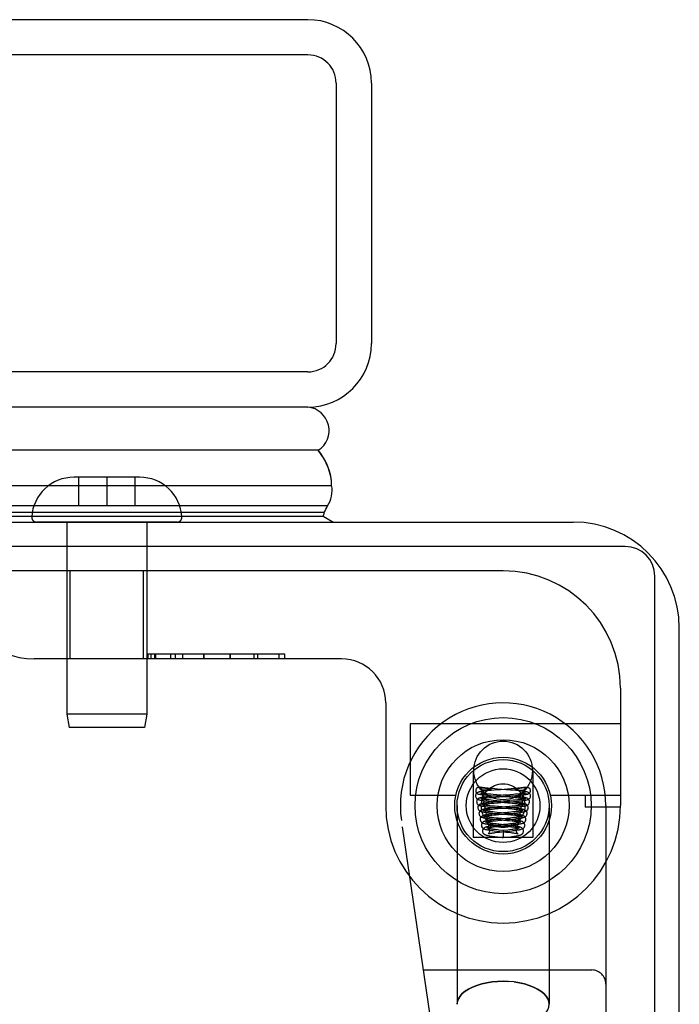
# Model space of a CAD drawing. Header units: inches. Extents: x 0 to 227, y 0 to 147.
# Tile 39 of 256: x 98.07 to 99.48, y 20.39 to 22.48. Entities that reach past the tile are written whole.
import ezdxf

# ---------------------------------------------------------------- set-up
doc = ezdxf.new("R2010")
doc.units = ezdxf.units.IN
doc.header["$LTSCALE"] = 12.466667
doc.header["$MEASUREMENT"] = 0
doc.linetypes.add('HIDDEN', pattern=[0.2, 0.1, -0.1])
doc.layers.get('0').update_dxf_attribs({"linetype": 'CONTINUOUS'})
doc.layers.add('RIGHTHAND_DOOR_ASSEMBLY', color=7, linetype='CONTINUOUS')

msp = doc.modelspace()

# ---------------------------------------------------------------- linework, layer by layer
at = {"color": 3, "linetype": 'Continuous'}
for p, q in [((97.7779, 21.4129), (99.2499, 21.4129)), ((99.4759, 9.6389), (99.4759, 21.1869))]:
    msp.add_line(p, q, dxfattribs=at)
at = {"color": 7, "linetype": 'Continuous'}
for p, q in [((99.3609, 21.3609), (97.7722, 21.3609)), ((99.4239, 9.5279), (99.4239, 21.2979))]:
    msp.add_line(p, q, dxfattribs=at)
at = {"color": 3, "linetype": 'Continuous'}
msp.add_arc((99.2499, 21.1869), 0.226, 0, 90, dxfattribs=at)
at = {"color": 7, "linetype": 'Continuous'}
msp.add_arc((99.3609, 21.2979), 0.063, 0, 90, dxfattribs=at)
at = {"layer": 'RIGHTHAND_DOOR_ASSEMBLY', "color": 3, "linetype": 'Continuous'}
for p, q in [((98.6852, 22.4829), (70.1427, 22.4829)), ((98.8202, 22.3479), (98.8202, 21.7929)), ((98.6852, 21.6579), (70.1427, 21.6579))]:
    msp.add_line(p, q, dxfattribs=at)
at = {"layer": 'RIGHTHAND_DOOR_ASSEMBLY', "color": 8, "linetype": 'HIDDEN'}
for p, q in [((98.6852, 22.4079), (70.1427, 22.4079)), ((98.7452, 22.3479), (98.7452, 21.7929)), ((98.6852, 21.7329), (70.1427, 21.7329)), ((98.2569, 21.5084), (98.1869, 21.5084)), ((98.1969, 21.5084), (98.1969, 21.4484)), ((98.3269, 21.5084), (98.2569, 21.5084)), ((98.2569, 21.5084), (98.2569, 21.4484)), ((98.3169, 21.5084), (98.3169, 21.4484)), ((98.1969, 21.4484), (98.3169, 21.4484)), ((98.4068, 21.4129), (98.107, 21.4129)), ((98.1719, 21.4129), (98.1719, 21.0037)), ((98.3419, 21.4129), (98.3419, 21.0037)), ((99.1007, 21.3089), (97.9744, 21.3089)), ((98.1789, 21.1214), (98.1789, 21.3089)), ((98.3349, 21.1214), (98.3349, 21.3089)), ((98.7569, 21.1214), (98.1019, 21.1214)), ((98.6362, 21.1314), (98.3442, 21.1314)), ((98.3442, 21.1314), (98.3442, 21.1214)), ((98.3444, 21.1214), (98.3444, 21.1314)), ((98.3516, 21.1214), (98.3516, 21.1314)), ((98.3589, 21.1214), (98.3589, 21.1314)), ((98.3613, 21.1214), (98.3613, 21.1314)), ((98.3933, 21.1214), (98.3933, 21.1314)), ((98.4028, 21.1314), (98.4028, 21.1214)), ((98.4187, 21.1214), (98.4187, 21.1314)), ((98.4632, 21.1214), (98.4632, 21.1314)), ((98.4633, 21.1314), (98.4633, 21.1214)), ((98.5195, 21.1214), (98.5195, 21.1314)), ((98.5196, 21.1314), (98.5196, 21.1214)), ((98.5196, 21.1314), (98.5196, 21.1214)), ((98.5706, 21.1214), (98.5706, 21.1314)), ((98.5778, 21.1314), (98.5778, 21.1214)), ((98.6242, 21.1214), (98.6242, 21.1314)), ((98.6362, 21.1214), (98.6362, 21.1314)), ((99.3507, 21.0589), (99.3507, 20.8089)), ((98.8507, 21.0276), (98.8507, 20.8089)), ((98.3419, 21.0037), (98.1719, 21.0037)), ((98.1719, 21.0037), (98.1769, 20.9754)), ((98.3419, 21.0037), (98.3369, 20.9754)), ((98.3369, 20.9754), (98.1769, 20.9754)), ((99.3507, 20.9829), (98.9027, 20.9829)), ((98.9027, 20.9829), (98.9027, 20.8309)), ((99.0372, 20.8839), (99.0372, 20.7409)), ((99.1642, 20.8839), (99.1642, 20.7409)), ((99.052, 20.848), (99.0515, 20.8481)), ((99.0581, 20.8468), (99.0599, 20.8465)), ((99.0599, 20.8465), (99.0626, 20.846)), ((99.0626, 20.846), (99.0631, 20.8459)), ((99.0631, 20.8459), (99.0663, 20.8454)), ((99.0663, 20.8454), (99.0675, 20.8452)), ((99.1322, 20.8459), (99.1251, 20.8453)), ((99.1367, 20.8457), (99.1346, 20.8453)), ((99.1408, 20.8464), (99.1367, 20.8457)), ((99.1426, 20.8467), (99.1408, 20.8464)), ((99.1438, 20.8469), (99.1426, 20.8467)), ((99.145, 20.8471), (99.1438, 20.8469)), ((99.1493, 20.848), (99.1498, 20.8481)), ((98.9027, 20.8309), (99, 20.8309)), ((99.0569, 20.8409), (99.0569, 20.8416)), ((99.0609, 20.8416), (99.0598, 20.8416)), ((99.0619, 20.8416), (99.0609, 20.8416)), ((99.0629, 20.8416), (99.0619, 20.8416)), ((99.0639, 20.8416), (99.0629, 20.8416)), ((99.0649, 20.8417), (99.0639, 20.8416)), ((99.0658, 20.8417), (99.0649, 20.8417)), ((99.0666, 20.8417), (99.0658, 20.8417)), ((99.0674, 20.8417), (99.0666, 20.8417)), ((99.0681, 20.8418), (99.0674, 20.8417)), ((99.0675, 20.8452), (99.0685, 20.845)), ((99.0688, 20.8418), (99.0681, 20.8418)), ((99.0685, 20.845), (99.0692, 20.8449)), ((99.0694, 20.8419), (99.0688, 20.8418)), ((99.0692, 20.8449), (99.0699, 20.8447)), ((99.0699, 20.8419), (99.0694, 20.8419)), ((99.0704, 20.8419), (99.0699, 20.8419)), ((99.0756, 20.8414), (99.07, 20.8409)), ((99.0709, 20.842), (99.0704, 20.8419)), ((99.0713, 20.842), (99.0709, 20.842)), ((99.0766, 20.8289), (99.071, 20.8283)), ((99.0717, 20.842), (99.0713, 20.842)), ((99.0721, 20.8421), (99.0717, 20.842)), ((99.073, 20.8262), (99.0776, 20.8266)), ((99.0741, 20.8305), (99.0803, 20.83)), ((99.0796, 20.8326), (99.0747, 20.833)), ((99.0817, 20.8419), (99.0756, 20.8414)), ((99.0826, 20.8294), (99.0766, 20.8289)), ((99.0776, 20.8266), (99.0852, 20.8272)), ((99.089, 20.8443), (99.0782, 20.8451)), ((99.0875, 20.8319), (99.0796, 20.8326)), ((99.0803, 20.83), (99.1137, 20.8274)), ((99.0952, 20.8429), (99.0817, 20.8419)), ((99.095, 20.8304), (99.0826, 20.8294)), ((99.1148, 20.8297), (99.0875, 20.8319)), ((99.1167, 20.8421), (99.089, 20.8443)), ((99.1176, 20.8447), (99.0952, 20.8429)), ((99.1137, 20.8274), (99.1217, 20.8268)), ((99.121, 20.8292), (99.1148, 20.8297)), ((99.1228, 20.8327), (99.1152, 20.832)), ((99.1228, 20.8416), (99.1167, 20.8421)), ((99.1251, 20.8453), (99.1176, 20.8447)), ((99.1181, 20.8298), (99.1272, 20.8305)), ((99.1217, 20.8268), (99.1265, 20.8263)), ((99.1284, 20.8411), (99.1228, 20.8416)), ((99.1273, 20.8331), (99.1228, 20.8327)), ((99.1272, 20.8305), (99.133, 20.831)), ((99.1296, 20.842), (99.13, 20.842)), ((99.13, 20.842), (99.1304, 20.842)), ((99.1304, 20.842), (99.1309, 20.8419)), ((99.1311, 20.8447), (99.1305, 20.8445)), ((99.1309, 20.8419), (99.1314, 20.8419)), ((99.1318, 20.8448), (99.1311, 20.8447)), ((99.1314, 20.8419), (99.1319, 20.8419)), ((99.1325, 20.8449), (99.1318, 20.8448)), ((99.1319, 20.8419), (99.1325, 20.8418)), ((99.1335, 20.8451), (99.1325, 20.8449)), ((99.1325, 20.8418), (99.1332, 20.8418)), ((99.1332, 20.8418), (99.1339, 20.8417)), ((99.1346, 20.8453), (99.1335, 20.8451)), ((99.1351, 20.8417), (99.136, 20.8417)), ((99.136, 20.8417), (99.1369, 20.8416)), ((99.1369, 20.8416), (99.1379, 20.8416)), ((99.1379, 20.8416), (99.1389, 20.8416)), ((99.1389, 20.8416), (99.1399, 20.8416)), ((99.1399, 20.8416), (99.141, 20.8416)), ((99.141, 20.8416), (99.142, 20.8416)), ((99.142, 20.8416), (99.143, 20.8416)), ((99.1444, 20.8409), (99.1444, 20.8416)), ((99.2013, 20.8309), (99.3507, 20.8309)), ((99.2757, 20.8309), (99.2757, 20.8059)), ((99.0027, 20.8089), (99.0027, 20.3858)), ((99.0709, 20.8184), (99.0761, 20.8179)), ((99.0715, 20.8134), (99.0762, 20.8139)), ((99.0799, 20.8202), (99.0753, 20.8206)), ((99.0761, 20.8179), (99.0817, 20.8175)), ((99.0762, 20.8139), (99.0813, 20.8143)), ((99.0827, 20.8042), (99.0769, 20.8036)), ((99.0773, 20.8054), (99.0834, 20.8049)), ((99.0826, 20.8075), (99.0778, 20.808)), ((99.0875, 20.8195), (99.0799, 20.8202)), ((99.0813, 20.8143), (99.09, 20.8151)), ((99.0817, 20.8175), (99.1107, 20.8151)), ((99.0906, 20.8068), (99.0826, 20.8075)), ((99.0922, 20.8176), (99.0827, 20.8168)), ((99.0888, 20.8048), (99.0827, 20.8042)), ((99.0834, 20.8049), (99.1113, 20.8025)), ((99.1144, 20.8172), (99.0875, 20.8195)), ((99.1147, 20.8071), (99.0888, 20.8048)), ((99.0901, 20.8025), (99.1129, 20.8045)), ((99.115, 20.8046), (99.0906, 20.8068)), ((99.1107, 20.8151), (99.1199, 20.8143)), ((99.1129, 20.8045), (99.1217, 20.8052)), ((99.1205, 20.8166), (99.1144, 20.8172)), ((99.1197, 20.8076), (99.1147, 20.8071)), ((99.1148, 20.8171), (99.1234, 20.8178)), ((99.1228, 20.8203), (99.1154, 20.8196)), ((99.1242, 20.808), (99.1197, 20.8076)), ((99.1199, 20.8143), (99.1254, 20.8138)), ((99.1273, 20.8207), (99.1228, 20.8203)), ((99.1234, 20.8178), (99.1286, 20.8182)), ((99.1284, 20.8085), (99.1242, 20.808)), ((99.1314, 20.8211), (99.1273, 20.8207)), ((99.1987, 20.8089), (99.1987, 20.3858)), ((99.3506, 20.8059), (99.2757, 20.8059)), ((99.3194, 20.8089), (99.3194, 19.092)), ((99.0738, 20.801), (99.078, 20.8014)), ((99.0765, 20.7886), (99.081, 20.7891)), ((99.078, 20.8014), (99.0826, 20.8019)), ((99.0783, 20.793), (99.0835, 20.7925)), ((99.0831, 20.7951), (99.0787, 20.7955)), ((99.0849, 20.7918), (99.0795, 20.7913)), ((99.081, 20.7891), (99.086, 20.7896)), ((99.0855, 20.7824), (99.0811, 20.7829)), ((99.0826, 20.8019), (99.0901, 20.8025)), ((99.0879, 20.7946), (99.0831, 20.7951)), ((99.0835, 20.7925), (99.1102, 20.7901)), ((99.0934, 20.7927), (99.0849, 20.7918)), ((99.086, 20.7896), (99.0914, 20.7901)), ((99.113, 20.7922), (99.0879, 20.7946)), ((99.1173, 20.795), (99.1099, 20.7942)), ((99.1102, 20.7901), (99.1174, 20.7894)), ((99.1113, 20.8025), (99.1193, 20.8018)), ((99.1196, 20.7828), (99.1153, 20.7823)), ((99.1218, 20.7954), (99.1173, 20.795)), ((99.1174, 20.7894), (99.1217, 20.789)), ((99.1193, 20.8018), (99.1242, 20.8013)), ((99.1236, 20.7833), (99.1196, 20.7828)), ((99.1259, 20.7959), (99.1218, 20.7954)), ((99.124, 20.7931), (99.1292, 20.7936)), ((99.0675, 19.5303), (98.8842, 20.7771)), ((99.0795, 20.7763), (99.0843, 20.7768)), ((99.0804, 20.7638), (99.0843, 20.7642)), ((99.0867, 20.7794), (99.0813, 20.7788)), ((99.0841, 20.78), (99.109, 20.7776)), ((99.0899, 20.7672), (99.0842, 20.7666)), ((99.0843, 20.7768), (99.0897, 20.7774)), ((99.0843, 20.7642), (99.0885, 20.7647)), ((99.0902, 20.7819), (99.0855, 20.7824)), ((99.086, 20.7674), (99.1091, 20.7651)), ((99.0914, 20.7694), (99.0862, 20.7699)), ((99.095, 20.7803), (99.0867, 20.7794)), ((99.0885, 20.7647), (99.0953, 20.7654)), ((99.0897, 20.7774), (99.1143, 20.7797)), ((99.1116, 20.7798), (99.0902, 20.7819)), ((99.1094, 20.7674), (99.0914, 20.7694)), ((99.1082, 20.7816), (99.095, 20.7803)), ((99.1149, 20.7699), (99.1071, 20.7691)), ((99.1153, 20.7823), (99.1082, 20.7816)), ((99.109, 20.7776), (99.1147, 20.7771)), ((99.1091, 20.7651), (99.1142, 20.7645)), ((99.1104, 20.7669), (99.1182, 20.7677)), ((99.1143, 20.7797), (99.1201, 20.7803)), ((99.1195, 20.7704), (99.1149, 20.7699)), ((99.1182, 20.7677), (99.1233, 20.7683)), ((99.1201, 20.7803), (99.1255, 20.7809)), ((99.1642, 20.7409), (99.0372, 20.7409)), ((99.0841, 20.7516), (99.0884, 20.7521)), ((99.0873, 20.7549), (99.1073, 20.7527)), ((99.0884, 20.7521), (99.0931, 20.7526)), ((99.0985, 20.7412), (99.1007, 20.7409)), ((99.1107, 20.757), (99.1007, 20.7559)), ((99.1007, 20.7559), (99.1007, 20.7409)), ((99.1007, 20.7409), (99.1101, 20.742)), ((99.1073, 20.7527), (99.1124, 20.7521)), ((99.1101, 20.742), (99.1164, 20.7427)), ((99.115, 20.7575), (99.1107, 20.757)), ((99.1144, 20.7549), (99.1197, 20.7555)), ((99.119, 20.758), (99.115, 20.7575)), ((98.931, 20.4589), (99.2894, 20.4589)), ((99.1007, 20.4348), (99.1125, 20.4344))]:
    msp.add_line(p, q, dxfattribs=at)
at = {"layer": 'RIGHTHAND_DOOR_ASSEMBLY', "color": 7, "linetype": 'Continuous'}
for p, q in [((98.7072, 21.5658), (84.4159, 21.5658)), ((84.4159, 21.4906), (98.7355, 21.4906)), ((98.7266, 21.4472), (84.4159, 21.4472)), ((98.7198, 21.4335), (84.4159, 21.4335)), ((98.7175, 21.4248), (84.4159, 21.4248)), ((98.7383, 21.4129), (98.7175, 21.4248))]:
    msp.add_line(p, q, dxfattribs=at)
for points in [[(98.7355, 21.4906), (98.7352, 21.4984), (98.7344, 21.5062), (98.7329, 21.5139), (98.7309, 21.5216), (98.7283, 21.5293), (98.7252, 21.5368), (98.7215, 21.5442), (98.7172, 21.5516), (98.7124, 21.5588), (98.7072, 21.5658)], [(98.7198, 21.4335), (98.7217, 21.4369), (98.7234, 21.4403), (98.7251, 21.4438), (98.7266, 21.4472)]]:
    msp.add_lwpolyline(points, dxfattribs=at)
at = {"layer": 'RIGHTHAND_DOOR_ASSEMBLY', "color": 8, "linetype": 'HIDDEN'}
for points in [[(99.0515, 20.8481), (99.0503, 20.8483), (99.0487, 20.8483), (99.0471, 20.8478), (99.0456, 20.847), (99.0444, 20.8458), (99.0435, 20.8443), (99.0429, 20.8427), (99.0426, 20.8409)], [(99.0782, 20.8451), (99.0713, 20.8457), (99.068, 20.846), (99.0649, 20.8463), (99.0619, 20.8466), (99.0591, 20.847), (99.0566, 20.8473), (99.0543, 20.8476), (99.0525, 20.8479), (99.0515, 20.8482)], [(99.052, 20.848), (99.0526, 20.8479), (99.0532, 20.8477), (99.0538, 20.8476), (99.0544, 20.8475), (99.055, 20.8473), (99.0556, 20.8472), (99.0563, 20.8471), (99.0569, 20.847), (99.0581, 20.8468)], [(99.052, 20.848), (99.0531, 20.8463), (99.0543, 20.8447), (99.0556, 20.8431), (99.0569, 20.8416)], [(99.1498, 20.8482), (99.1488, 20.8479), (99.1469, 20.8476), (99.1445, 20.8473), (99.1418, 20.8469), (99.1388, 20.8466), (99.1356, 20.8462), (99.1322, 20.8459)], [(99.1493, 20.848), (99.1482, 20.8463), (99.147, 20.8447), (99.1457, 20.8431), (99.1444, 20.8416)], [(99.1493, 20.848), (99.1488, 20.8479), (99.1482, 20.8477), (99.1475, 20.8476), (99.1469, 20.8475), (99.1463, 20.8473), (99.1457, 20.8472), (99.145, 20.8471)], [(99.1498, 20.8481), (99.151, 20.8483), (99.1526, 20.8483), (99.1543, 20.8478), (99.1557, 20.847), (99.1569, 20.8458), (99.1579, 20.8443), (99.1584, 20.8427), (99.1587, 20.8409)], [(99.07, 20.8409), (99.0674, 20.8406), (99.065, 20.8404), (99.0628, 20.8401), (99.0607, 20.8399), (99.0587, 20.8396), (99.0569, 20.8394), (99.0553, 20.8392), (99.0537, 20.8389), (99.0524, 20.8387), (99.0511, 20.8384), (99.05, 20.8382), (99.0489, 20.8379), (99.0479, 20.8375), (99.0469, 20.8371), (99.0458, 20.8365), (99.0447, 20.8357), (99.0436, 20.8345), (99.0426, 20.8329), (99.0421, 20.8312), (99.0419, 20.8297)], [(99.0419, 20.8297), (99.042, 20.8287), (99.0425, 20.8269), (99.0433, 20.8253), (99.0444, 20.824), (99.0455, 20.8231), (99.0465, 20.8225), (99.0475, 20.822), (99.0484, 20.8217), (99.0494, 20.8214), (99.0504, 20.8211), (99.0516, 20.8209), (99.0528, 20.8207), (99.0541, 20.8204), (99.0554, 20.8202), (99.057, 20.82), (99.0586, 20.8198), (99.0603, 20.8195), (99.0622, 20.8193), (99.0642, 20.8191), (99.0663, 20.8189), (99.0709, 20.8184)], [(99.0426, 20.8409), (99.0429, 20.8389), (99.0436, 20.8372), (99.0448, 20.8356), (99.0462, 20.8344), (99.0479, 20.8337), (99.0482, 20.8336)], [(99.071, 20.8283), (99.0684, 20.8281), (99.066, 20.8278), (99.0637, 20.8275), (99.0616, 20.8273), (99.0597, 20.827), (99.0579, 20.8267), (99.0564, 20.8265), (99.0549, 20.8262), (99.0537, 20.826), (99.0525, 20.8257), (99.0514, 20.8254), (99.0504, 20.825), (99.0494, 20.8246), (99.0483, 20.824), (99.0471, 20.8231), (99.046, 20.8219), (99.0451, 20.8204), (99.0446, 20.8186), (99.0444, 20.8172)], [(99.0482, 20.8336), (99.0498, 20.8334), (99.0516, 20.8337), (99.0533, 20.8344), (99.0548, 20.8356), (99.0559, 20.8372), (99.0566, 20.8389), (99.0569, 20.8409)], [(99.0482, 20.8336), (99.0489, 20.8335), (99.0507, 20.8331), (99.0527, 20.8328), (99.0549, 20.8325), (99.0572, 20.8322), (99.0598, 20.8319), (99.0624, 20.8316), (99.0652, 20.8313), (99.0681, 20.831), (99.0741, 20.8305)], [(99.0536, 20.8357), (99.0534, 20.8358), (99.0532, 20.8358), (99.0533, 20.8358), (99.0536, 20.8357), (99.0542, 20.8353), (99.0549, 20.8346), (99.0558, 20.8335), (99.0565, 20.8321), (99.0568, 20.8306), (99.0569, 20.8297)], [(99.0569, 20.8297), (99.0568, 20.8284), (99.0563, 20.8269), (99.0556, 20.8256), (99.0548, 20.8247), (99.054, 20.824), (99.0535, 20.8237), (99.0532, 20.8236), (99.0532, 20.8236)], [(99.0532, 20.8236), (99.0532, 20.8236), (99.0535, 20.8236), (99.0539, 20.8238), (99.0544, 20.8239), (99.0551, 20.824), (99.0559, 20.8242), (99.0569, 20.8243), (99.0579, 20.8245), (99.0591, 20.8247), (99.0605, 20.8249), (99.0619, 20.825), (99.0635, 20.8252), (99.0651, 20.8254), (99.0669, 20.8256)], [(99.0747, 20.833), (99.0703, 20.8334), (99.0683, 20.8336), (99.0664, 20.8338), (99.0646, 20.834), (99.0629, 20.8342), (99.0614, 20.8344), (99.0599, 20.8346), (99.0586, 20.8348), (99.0575, 20.835), (99.0564, 20.8351), (99.0555, 20.8353), (99.0548, 20.8354), (99.0542, 20.8356), (99.0537, 20.8357), (99.0536, 20.8357)], [(99.0598, 20.8416), (99.0588, 20.8416), (99.0583, 20.8416), (99.0578, 20.8416), (99.0573, 20.8416), (99.0569, 20.8416)], [(99.0669, 20.8256), (99.0709, 20.826), (99.073, 20.8262)], [(99.0699, 20.8447), (99.0705, 20.8446), (99.0708, 20.8445), (99.0711, 20.8445), (99.0715, 20.8444), (99.0718, 20.8443), (99.0721, 20.8443), (99.0724, 20.8442), (99.0727, 20.8441), (99.0729, 20.8441), (99.0732, 20.844), (99.0735, 20.8439), (99.0737, 20.8438), (99.074, 20.8438), (99.0742, 20.8437), (99.0744, 20.8436), (99.0747, 20.8435), (99.0749, 20.8434), (99.0751, 20.8433), (99.0752, 20.8432), (99.0753, 20.843), (99.0753, 20.8429), (99.0752, 20.8428), (99.0751, 20.8427), (99.0749, 20.8426), (99.0748, 20.8426), (99.0746, 20.8425), (99.0744, 20.8425), (99.0743, 20.8424), (99.0741, 20.8424), (99.074, 20.8424), (99.0738, 20.8423), (99.0737, 20.8423), (99.0736, 20.8423), (99.0734, 20.8423), (99.0733, 20.8422), (99.0731, 20.8422), (99.073, 20.8422), (99.0728, 20.8422), (99.0727, 20.8422), (99.0725, 20.8421), (99.0724, 20.8421), (99.0722, 20.8421), (99.0721, 20.8421)], [(99.0852, 20.8272), (99.0995, 20.8283), (99.1026, 20.8286), (99.1181, 20.8298)], [(99.1152, 20.832), (99.1011, 20.8309), (99.095, 20.8304)], [(99.1569, 20.8172), (99.1568, 20.8187), (99.1562, 20.8204), (99.1553, 20.8219), (99.1542, 20.8232), (99.1531, 20.824), (99.152, 20.8246), (99.1509, 20.825), (99.1499, 20.8254), (99.1489, 20.8257), (99.1478, 20.8259), (99.1466, 20.8262), (99.1453, 20.8264), (99.1438, 20.8267), (99.1422, 20.8269), (99.1405, 20.8272), (99.1386, 20.8274), (99.1366, 20.8276), (99.1344, 20.8279), (99.132, 20.8282), (99.1294, 20.8284), (99.1268, 20.8287), (99.121, 20.8292)], [(99.1305, 20.8445), (99.1302, 20.8445), (99.1299, 20.8444), (99.1295, 20.8443), (99.1292, 20.8443), (99.1289, 20.8442), (99.1287, 20.8441), (99.1284, 20.8441), (99.1281, 20.844), (99.1278, 20.8439), (99.1276, 20.8438), (99.1273, 20.8438), (99.1271, 20.8437), (99.1269, 20.8436), (99.1267, 20.8435), (99.1265, 20.8434), (99.1262, 20.8433), (99.1261, 20.8432), (99.126, 20.843), (99.126, 20.8429), (99.1261, 20.8428), (99.1262, 20.8427), (99.1264, 20.8426), (99.1266, 20.8426), (99.1267, 20.8425), (99.1269, 20.8425), (99.127, 20.8424), (99.1272, 20.8424), (99.1273, 20.8424), (99.1275, 20.8423), (99.1276, 20.8423), (99.1278, 20.8423), (99.1279, 20.8423), (99.128, 20.8422), (99.1282, 20.8422), (99.1283, 20.8422), (99.1285, 20.8422), (99.1286, 20.8422), (99.1288, 20.8421), (99.1289, 20.8421), (99.1291, 20.8421), (99.1293, 20.8421), (99.1296, 20.842)], [(99.1265, 20.8263), (99.1309, 20.8259), (99.133, 20.8257), (99.1349, 20.8255), (99.1368, 20.8253), (99.1385, 20.8251), (99.1401, 20.8249), (99.1415, 20.8248), (99.1429, 20.8246), (99.1441, 20.8244), (99.1451, 20.8242), (99.146, 20.8241), (99.1468, 20.8239), (99.1474, 20.8238), (99.1476, 20.8237)], [(99.1335, 20.8337), (99.1295, 20.8333), (99.1273, 20.8331)], [(99.1594, 20.8297), (99.1593, 20.8311), (99.1587, 20.8328), (99.1578, 20.8344), (99.1567, 20.8356), (99.1556, 20.8364), (99.1546, 20.837), (99.1536, 20.8375), (99.1526, 20.8378), (99.1516, 20.8381), (99.1505, 20.8384), (99.1494, 20.8386), (99.1481, 20.8388), (99.1468, 20.8391), (99.1453, 20.8393), (99.1437, 20.8395), (99.1419, 20.8397), (99.14, 20.84), (99.1379, 20.8402), (99.1357, 20.8404), (99.1334, 20.8407), (99.1284, 20.8411)], [(99.133, 20.831), (99.1358, 20.8313), (99.1384, 20.8315), (99.1409, 20.8318), (99.1433, 20.8321), (99.1455, 20.8324), (99.1476, 20.8326), (99.1495, 20.8329), (99.1512, 20.8332), (99.1528, 20.8335), (99.1531, 20.8336)], [(99.1481, 20.8358), (99.1481, 20.8358), (99.148, 20.8358), (99.1476, 20.8357), (99.1472, 20.8356), (99.1466, 20.8355), (99.1458, 20.8353), (99.1449, 20.8351), (99.1439, 20.835), (99.1428, 20.8348), (99.1415, 20.8346), (99.1401, 20.8344), (99.1386, 20.8343), (99.137, 20.8341), (99.1353, 20.8339), (99.1335, 20.8337)], [(99.1339, 20.8417), (99.1343, 20.8417), (99.1351, 20.8417)], [(99.1355, 20.8189), (99.1376, 20.8192), (99.1396, 20.8194), (99.1414, 20.8196), (99.1431, 20.8198), (99.1447, 20.82), (99.1462, 20.8202), (99.1475, 20.8205), (99.1488, 20.8207), (99.15, 20.8209), (99.1511, 20.8212), (99.1521, 20.8214), (99.153, 20.8217), (99.1539, 20.8221), (99.1549, 20.8225), (99.1559, 20.8232), (99.157, 20.8241), (99.1581, 20.8253), (99.1589, 20.827), (99.1594, 20.8288), (99.1594, 20.8297)], [(99.143, 20.8416), (99.1435, 20.8416), (99.144, 20.8416), (99.1444, 20.8416)], [(99.1531, 20.8336), (99.1515, 20.8334), (99.1497, 20.8337), (99.148, 20.8344), (99.1465, 20.8356), (99.1454, 20.8372), (99.1447, 20.8389), (99.1444, 20.8409)], [(99.1444, 20.8297), (99.1445, 20.8305), (99.1449, 20.8321), (99.1455, 20.8335), (99.1464, 20.8346), (99.1471, 20.8353), (99.1477, 20.8356), (99.148, 20.8358), (99.1481, 20.8358)], [(99.1476, 20.8237), (99.1479, 20.8236), (99.1481, 20.8236), (99.1481, 20.8236), (99.1478, 20.8237), (99.1473, 20.824), (99.1466, 20.8246), (99.1458, 20.8256), (99.145, 20.8269), (99.1445, 20.8284), (99.1444, 20.8297)], [(99.1587, 20.8409), (99.1584, 20.8389), (99.1577, 20.8372), (99.1566, 20.8356), (99.1551, 20.8344), (99.1534, 20.8337), (99.1531, 20.8336)], [(99.0444, 20.8172), (99.0445, 20.8163), (99.0449, 20.8145), (99.0458, 20.8129), (99.0468, 20.8116), (99.0479, 20.8106), (99.049, 20.81), (99.05, 20.8095), (99.0509, 20.8092), (99.052, 20.8089), (99.0531, 20.8086), (99.0542, 20.8083), (99.0555, 20.8081), (99.0569, 20.8078), (99.0585, 20.8076), (99.0603, 20.8073), (99.0622, 20.8071), (99.0643, 20.8068), (99.0666, 20.8065), (99.069, 20.8063), (99.0717, 20.806), (99.0773, 20.8054)], [(99.0738, 20.816), (99.0711, 20.8157), (99.0685, 20.8154), (99.0661, 20.8151), (99.0639, 20.8148), (99.0619, 20.8145), (99.0601, 20.8142), (99.0584, 20.814), (99.057, 20.8137), (99.0557, 20.8134), (99.0545, 20.8131), (99.0533, 20.8127), (99.0522, 20.8123), (99.0511, 20.8117), (99.0499, 20.8109), (99.0488, 20.8098), (99.0478, 20.8082), (99.0471, 20.8065), (99.0469, 20.8047)], [(99.0469, 20.8047), (99.047, 20.8038), (99.0474, 20.802), (99.0483, 20.8003), (99.0493, 20.799), (99.0504, 20.7981), (99.0515, 20.7975), (99.0524, 20.797), (99.0534, 20.7967), (99.0544, 20.7963), (99.0556, 20.796), (99.0568, 20.7958), (99.0581, 20.7955), (99.0595, 20.7952), (99.0611, 20.795), (99.0628, 20.7947), (99.0647, 20.7945), (99.0667, 20.7942), (99.0688, 20.794), (99.071, 20.7937), (99.0734, 20.7935), (99.0783, 20.793)], [(99.0769, 20.8036), (99.0741, 20.8033), (99.0715, 20.803), (99.0691, 20.8027), (99.0668, 20.8024), (99.0647, 20.8022), (99.0628, 20.8019), (99.0612, 20.8016), (99.0596, 20.8013), (99.0583, 20.801), (99.057, 20.8006), (99.0559, 20.8003), (99.0547, 20.7998), (99.0536, 20.7992), (99.0524, 20.7984), (99.0513, 20.7972), (99.0503, 20.7957), (99.0496, 20.794), (99.0494, 20.7922)], [(99.0561, 20.8232), (99.0559, 20.8232), (99.0558, 20.8233), (99.0559, 20.8233), (99.0562, 20.8231), (99.0567, 20.8227), (99.0575, 20.822), (99.0583, 20.821), (99.059, 20.8196), (99.0594, 20.818), (99.0594, 20.8172)], [(99.0594, 20.8172), (99.0593, 20.8159), (99.0588, 20.8144), (99.0581, 20.8131), (99.0572, 20.8122), (99.0565, 20.8116), (99.056, 20.8112), (99.0558, 20.8111), (99.0558, 20.8111)], [(99.0558, 20.8111), (99.0558, 20.8111), (99.0561, 20.8112), (99.0565, 20.8113), (99.0571, 20.8115), (99.0579, 20.8116), (99.0588, 20.8118), (99.0599, 20.812), (99.0612, 20.8122), (99.0625, 20.8124), (99.0641, 20.8126), (99.0657, 20.8128), (99.0675, 20.813), (99.0695, 20.8132), (99.0715, 20.8134)], [(99.0753, 20.8206), (99.0711, 20.821), (99.0692, 20.8212), (99.0674, 20.8214), (99.0657, 20.8216), (99.0641, 20.8218), (99.0626, 20.822), (99.0613, 20.8222), (99.0601, 20.8224), (99.0591, 20.8226), (99.0581, 20.8227), (99.0574, 20.8229), (99.0567, 20.823), (99.0563, 20.8232), (99.0561, 20.8232)], [(99.0619, 20.8047), (99.0618, 20.8034), (99.0613, 20.8019), (99.0606, 20.8006), (99.0597, 20.7997), (99.059, 20.7991), (99.0585, 20.7988), (99.0583, 20.7987), (99.0584, 20.7987)], [(99.0588, 20.8106), (99.0586, 20.8107), (99.0584, 20.8107), (99.0584, 20.8107), (99.0586, 20.8106), (99.0592, 20.8103), (99.0599, 20.8096), (99.0607, 20.8086), (99.0614, 20.8072), (99.0618, 20.8056), (99.0619, 20.8047)], [(99.0778, 20.808), (99.0735, 20.8084), (99.0715, 20.8086), (99.0696, 20.8089), (99.0679, 20.8091), (99.0663, 20.8093), (99.0648, 20.8095), (99.0634, 20.8097), (99.0623, 20.8099), (99.0612, 20.8101), (99.0603, 20.8103), (99.0596, 20.8104), (99.059, 20.8106), (99.0588, 20.8106)], [(99.0827, 20.8168), (99.0797, 20.8165), (99.0738, 20.816)], [(99.09, 20.8151), (99.1025, 20.8161), (99.1148, 20.8171)], [(99.1154, 20.8196), (99.1014, 20.8184), (99.0922, 20.8176)], [(99.1519, 20.7922), (99.1518, 20.7938), (99.1511, 20.7955), (99.1502, 20.7971), (99.149, 20.7983), (99.1479, 20.7991), (99.1467, 20.7998), (99.1457, 20.8002), (99.1446, 20.8006), (99.1434, 20.8009), (99.1422, 20.8012), (99.1408, 20.8014), (99.1393, 20.8017), (99.1376, 20.802), (99.1358, 20.8023), (99.1338, 20.8025), (99.1316, 20.8028), (99.1293, 20.8031), (99.1267, 20.8034), (99.124, 20.8037), (99.1211, 20.804), (99.115, 20.8046)], [(99.1544, 20.8047), (99.1543, 20.8061), (99.1537, 20.8079), (99.1528, 20.8094), (99.1517, 20.8106), (99.1506, 20.8115), (99.1495, 20.8121), (99.1484, 20.8126), (99.1474, 20.8129), (99.1463, 20.8132), (99.1452, 20.8135), (99.1439, 20.8138), (99.1426, 20.814), (99.1411, 20.8143), (99.1395, 20.8145), (99.1377, 20.8148), (99.1357, 20.815), (99.1336, 20.8153), (99.1313, 20.8156), (99.1288, 20.8158), (99.1262, 20.8161), (99.1205, 20.8166)], [(99.1217, 20.8052), (99.1245, 20.8055), (99.1298, 20.806)], [(99.1254, 20.8138), (99.1302, 20.8134), (99.1324, 20.8131), (99.1344, 20.8129), (99.1363, 20.8127), (99.1379, 20.8125), (99.1395, 20.8123), (99.1408, 20.8121), (99.142, 20.8119), (99.1431, 20.8117), (99.144, 20.8115), (99.1446, 20.8114), (99.1449, 20.8113)], [(99.143, 20.8107), (99.1429, 20.8107), (99.1428, 20.8107), (99.1424, 20.8106), (99.1418, 20.8104), (99.1411, 20.8103), (99.1402, 20.8101), (99.1392, 20.8099), (99.138, 20.8097), (99.1367, 20.8095), (99.1353, 20.8093), (99.1338, 20.8091), (99.1321, 20.8089), (99.1303, 20.8087), (99.1284, 20.8085)], [(99.1286, 20.8182), (99.131, 20.8185), (99.1355, 20.8189)], [(99.1292, 20.7936), (99.1316, 20.7939), (99.1339, 20.7941), (99.136, 20.7944), (99.1379, 20.7947), (99.1397, 20.7949), (99.1414, 20.7952), (99.1429, 20.7954), (99.1442, 20.7957), (99.1455, 20.796), (99.1466, 20.7963), (99.1477, 20.7966), (99.1487, 20.7969), (99.1497, 20.7974), (99.1508, 20.798), (99.1519, 20.7989), (99.153, 20.8002), (99.1538, 20.8018), (99.1543, 20.8037), (99.1544, 20.8047)], [(99.1298, 20.806), (99.1323, 20.8063), (99.1347, 20.8065), (99.1369, 20.8068), (99.1389, 20.807), (99.1409, 20.8073), (99.1426, 20.8075), (99.1442, 20.8078), (99.1457, 20.808), (99.147, 20.8083), (99.1482, 20.8086), (99.1493, 20.8088), (99.1503, 20.8091), (99.1513, 20.8095), (99.1523, 20.81), (99.1534, 20.8106), (99.1545, 20.8115), (99.1555, 20.8128), (99.1564, 20.8144), (99.1569, 20.8163), (99.1569, 20.8172)], [(99.1455, 20.8233), (99.1455, 20.8233), (99.1453, 20.8232), (99.145, 20.8231), (99.1444, 20.823), (99.1437, 20.8228), (99.1429, 20.8227), (99.1419, 20.8225), (99.1408, 20.8223), (99.1395, 20.8221), (99.1381, 20.8219), (99.1366, 20.8218), (99.135, 20.8216), (99.1333, 20.8213), (99.1314, 20.8211)], [(99.1394, 20.8047), (99.1395, 20.8056), (99.1399, 20.8071), (99.1405, 20.8085), (99.1413, 20.8095), (99.1421, 20.8102), (99.1426, 20.8106), (99.1429, 20.8107), (99.143, 20.8107)], [(99.1424, 20.7988), (99.1427, 20.7988), (99.1429, 20.7987), (99.143, 20.7987), (99.1428, 20.7988), (99.1422, 20.7991), (99.1415, 20.7997), (99.1407, 20.8007), (99.14, 20.802), (99.1395, 20.8035), (99.1394, 20.8047)], [(99.1419, 20.8172), (99.142, 20.8181), (99.1424, 20.8197), (99.1431, 20.8211), (99.1439, 20.8221), (99.1447, 20.8228), (99.1452, 20.8231), (99.1455, 20.8233), (99.1455, 20.8233)], [(99.1449, 20.8113), (99.1452, 20.8112), (99.1455, 20.8111), (99.1456, 20.8111), (99.1454, 20.8112), (99.1449, 20.8115), (99.1441, 20.8121), (99.1433, 20.8131), (99.1425, 20.8144), (99.1421, 20.8159), (99.1419, 20.8172)], [(99.0494, 20.7922), (99.0495, 20.7913), (99.0499, 20.7895), (99.0508, 20.7879), (99.0518, 20.7866), (99.0529, 20.7856), (99.0539, 20.785), (99.0549, 20.7845), (99.0559, 20.7841), (99.0569, 20.7838), (99.058, 20.7835), (99.0592, 20.7832), (99.0606, 20.783), (99.062, 20.7827), (99.0636, 20.7824), (99.0653, 20.7822), (99.0671, 20.7819), (99.069, 20.7817), (99.0712, 20.7814), (99.0734, 20.7811), (99.0759, 20.7809), (99.0784, 20.7806), (99.0841, 20.78)], [(99.0795, 20.7913), (99.0769, 20.791), (99.0745, 20.7907), (99.0722, 20.7904), (99.0701, 20.7901), (99.0681, 20.7899), (99.0663, 20.7896), (99.0646, 20.7893), (99.063, 20.789), (99.0616, 20.7887), (99.0604, 20.7884), (99.0592, 20.7881), (99.0582, 20.7877), (99.0572, 20.7873), (99.0561, 20.7868), (99.055, 20.786), (99.0539, 20.7849), (99.0528, 20.7834), (99.0521, 20.7815), (99.0519, 20.7797)], [(99.0584, 20.7987), (99.0584, 20.7987), (99.0587, 20.7988), (99.0591, 20.7989), (99.0598, 20.7991), (99.0606, 20.7992), (99.0615, 20.7994), (99.0626, 20.7996), (99.0639, 20.7998), (99.0652, 20.8), (99.0667, 20.8002), (99.0683, 20.8004), (99.07, 20.8006), (99.0719, 20.8008), (99.0738, 20.801)], [(99.0613, 20.7981), (99.0611, 20.7981), (99.0609, 20.7982), (99.061, 20.7982), (99.0613, 20.798), (99.0618, 20.7977), (99.0625, 20.797), (99.0633, 20.796), (99.064, 20.7946), (99.0644, 20.793), (99.0644, 20.7922)], [(99.0644, 20.7922), (99.0643, 20.7909), (99.0638, 20.7894), (99.063, 20.7881), (99.0622, 20.7871), (99.0615, 20.7866), (99.061, 20.7863), (99.0609, 20.7862), (99.0609, 20.7862)], [(99.0609, 20.7862), (99.061, 20.7863), (99.0614, 20.7864), (99.0619, 20.7865), (99.0627, 20.7867), (99.0636, 20.7869), (99.0647, 20.7871), (99.066, 20.7873), (99.0674, 20.7875), (99.0689, 20.7877), (99.0706, 20.7879), (99.0724, 20.7882), (99.0744, 20.7884), (99.0765, 20.7886)], [(99.0787, 20.7955), (99.0747, 20.796), (99.0728, 20.7962), (99.0711, 20.7964), (99.0695, 20.7966), (99.068, 20.7968), (99.0667, 20.797), (99.0654, 20.7972), (99.0644, 20.7974), (99.0634, 20.7976), (99.0626, 20.7978), (99.0619, 20.7979), (99.0614, 20.798), (99.0613, 20.7981)], [(99.0639, 20.7855), (99.0637, 20.7856), (99.0635, 20.7856), (99.0635, 20.7856), (99.0638, 20.7855), (99.0643, 20.7852), (99.0649, 20.7845), (99.0657, 20.7835), (99.0664, 20.7822), (99.0668, 20.7806), (99.0669, 20.7797)], [(99.0811, 20.7829), (99.0772, 20.7833), (99.0754, 20.7836), (99.0737, 20.7838), (99.0721, 20.784), (99.0706, 20.7842), (99.0693, 20.7844), (99.0681, 20.7846), (99.067, 20.7848), (99.066, 20.785), (99.0652, 20.7852), (99.0645, 20.7853), (99.064, 20.7855), (99.0639, 20.7855)], [(99.0914, 20.7901), (99.1032, 20.7911), (99.1154, 20.7922)], [(99.1099, 20.7942), (99.1018, 20.7935), (99.0934, 20.7927)], [(99.1494, 20.7797), (99.1493, 20.7811), (99.1487, 20.7829), (99.1478, 20.7845), (99.1467, 20.7857), (99.1455, 20.7866), (99.1444, 20.7872), (99.1433, 20.7877), (99.1421, 20.7881), (99.141, 20.7884), (99.1397, 20.7887), (99.1383, 20.789), (99.1367, 20.7893), (99.135, 20.7896), (99.1332, 20.7899), (99.1312, 20.7902), (99.129, 20.7904), (99.1266, 20.7907), (99.1241, 20.791), (99.1215, 20.7913), (99.1188, 20.7916), (99.113, 20.7922)], [(99.1154, 20.7922), (99.1184, 20.7925), (99.124, 20.7931)], [(99.1217, 20.789), (99.1257, 20.7885), (99.1276, 20.7883), (99.1293, 20.7881), (99.131, 20.7879), (99.1325, 20.7877), (99.1339, 20.7875), (99.1352, 20.7873), (99.1364, 20.7871), (99.1374, 20.7869), (99.1384, 20.7868), (99.1391, 20.7866), (99.1397, 20.7864), (99.1399, 20.7864)], [(99.1378, 20.7856), (99.1378, 20.7856), (99.1376, 20.7856), (99.1372, 20.7854), (99.1367, 20.7853), (99.1359, 20.7851), (99.1351, 20.785), (99.1341, 20.7848), (99.1329, 20.7846), (99.1317, 20.7844), (99.1303, 20.7842), (99.1288, 20.7839), (99.1272, 20.7837), (99.1254, 20.7835), (99.1236, 20.7833)], [(99.1242, 20.8013), (99.1285, 20.8009), (99.1306, 20.8007), (99.1324, 20.8004), (99.1342, 20.8002), (99.1358, 20.8), (99.1373, 20.7998), (99.1386, 20.7996), (99.1397, 20.7994), (99.1407, 20.7992), (99.1416, 20.799), (99.1422, 20.7989), (99.1424, 20.7988)], [(99.1255, 20.7809), (99.1279, 20.7811), (99.1302, 20.7814), (99.1323, 20.7817), (99.1342, 20.7819), (99.1361, 20.7822), (99.1378, 20.7824), (99.1393, 20.7827), (99.1407, 20.783), (99.1421, 20.7832), (99.1433, 20.7835), (99.1444, 20.7838), (99.1454, 20.7841), (99.1464, 20.7845), (99.1474, 20.785), (99.1484, 20.7856), (99.1495, 20.7866), (99.1506, 20.7879), (99.1514, 20.7895), (99.1519, 20.7913), (99.1519, 20.7922)], [(99.1404, 20.7982), (99.1404, 20.7982), (99.1402, 20.7981), (99.1398, 20.798), (99.1392, 20.7979), (99.1385, 20.7977), (99.1376, 20.7975), (99.1366, 20.7973), (99.1355, 20.7971), (99.1342, 20.7969), (99.1328, 20.7967), (99.1312, 20.7965), (99.1296, 20.7963), (99.1278, 20.7961), (99.1259, 20.7959)], [(99.1344, 20.7797), (99.1345, 20.7806), (99.1349, 20.7822), (99.1356, 20.7835), (99.1364, 20.7845), (99.137, 20.7852), (99.1375, 20.7855), (99.1378, 20.7856), (99.1378, 20.7856)], [(99.1369, 20.7922), (99.137, 20.7931), (99.1374, 20.7947), (99.1381, 20.796), (99.1389, 20.797), (99.1396, 20.7977), (99.1401, 20.798), (99.1404, 20.7982), (99.1404, 20.7982)], [(99.1399, 20.7864), (99.1401, 20.7863), (99.1404, 20.7862), (99.1404, 20.7862), (99.1402, 20.7863), (99.1397, 20.7866), (99.139, 20.7872), (99.1382, 20.7882), (99.1375, 20.7895), (99.137, 20.791), (99.1369, 20.7922)], [(99.0519, 20.7797), (99.052, 20.7789), (99.0524, 20.7771), (99.0532, 20.7754), (99.0543, 20.7741), (99.0554, 20.7731), (99.0566, 20.7724), (99.0577, 20.7719), (99.0588, 20.7715), (99.0599, 20.7711), (99.0612, 20.7708), (99.0625, 20.7705), (99.0641, 20.7702), (99.0658, 20.7699), (99.0677, 20.7696), (99.0698, 20.7693), (99.0721, 20.769), (99.0746, 20.7687), (99.0772, 20.7684), (99.08, 20.768), (99.086, 20.7674)], [(99.0813, 20.7788), (99.0788, 20.7785), (99.0763, 20.7782), (99.074, 20.7779), (99.0719, 20.7776), (99.0699, 20.7773), (99.068, 20.777), (99.0663, 20.7767), (99.0647, 20.7764), (99.0633, 20.7761), (99.062, 20.7757), (99.0609, 20.7753), (99.0598, 20.7749), (99.0586, 20.7743), (99.0575, 20.7735), (99.0563, 20.7723), (99.0552, 20.7706), (99.0546, 20.7687), (99.0544, 20.7672)], [(99.0544, 20.7672), (99.0545, 20.7662), (99.055, 20.7644), (99.0559, 20.7627), (99.057, 20.7614), (99.0582, 20.7604), (99.0594, 20.7597), (99.0605, 20.7592), (99.0617, 20.7588), (99.063, 20.7584), (99.0644, 20.7581), (99.066, 20.7578), (99.0677, 20.7574), (99.0697, 20.7571), (99.0718, 20.7568), (99.074, 20.7565), (99.0764, 20.7561), (99.079, 20.7558), (99.0817, 20.7555), (99.0873, 20.7549)], [(99.0842, 20.7666), (99.0816, 20.7662), (99.079, 20.7659), (99.0766, 20.7656), (99.0743, 20.7652), (99.0723, 20.7649), (99.0704, 20.7646), (99.0686, 20.7643), (99.0671, 20.7639), (99.0656, 20.7636), (99.0644, 20.7632), (99.0632, 20.7628), (99.0621, 20.7623), (99.061, 20.7617), (99.0598, 20.7609), (99.0586, 20.7596), (99.0576, 20.758), (99.057, 20.7561), (99.0569, 20.7547)], [(99.0669, 20.7797), (99.0668, 20.7785), (99.0663, 20.7771), (99.0656, 20.7758), (99.0648, 20.7748), (99.0641, 20.7742), (99.0636, 20.7739), (99.0635, 20.7738), (99.0635, 20.7738)], [(99.0635, 20.7738), (99.0635, 20.7738), (99.0639, 20.7739), (99.0644, 20.7741), (99.0652, 20.7743), (99.0661, 20.7744), (99.0672, 20.7747), (99.0685, 20.7749), (99.07, 20.7751), (99.0716, 20.7753), (99.0733, 20.7756), (99.0752, 20.7758), (99.0773, 20.7761), (99.0795, 20.7763)], [(99.0694, 20.7672), (99.0693, 20.766), (99.0688, 20.7645), (99.0681, 20.7632), (99.0673, 20.7623), (99.0667, 20.7618), (99.0662, 20.7615), (99.066, 20.7614)], [(99.066, 20.7614), (99.0661, 20.7614), (99.0663, 20.7615), (99.0667, 20.7616), (99.0673, 20.7617), (99.0681, 20.7619), (99.069, 20.7621), (99.07, 20.7623), (99.0712, 20.7625), (99.0724, 20.7627), (99.0738, 20.7629), (99.0753, 20.7631), (99.0769, 20.7633), (99.0786, 20.7636), (99.0804, 20.7638)], [(99.0666, 20.7729), (99.0663, 20.773), (99.0661, 20.7731), (99.0661, 20.7731), (99.0663, 20.7729), (99.0668, 20.7726), (99.0674, 20.772), (99.0682, 20.7711), (99.0689, 20.7697), (99.0693, 20.7681), (99.0694, 20.7672)], [(99.0862, 20.7699), (99.0814, 20.7705), (99.0792, 20.7708), (99.0772, 20.771), (99.0753, 20.7713), (99.0735, 20.7716), (99.0719, 20.7718), (99.0705, 20.7721), (99.0693, 20.7723), (99.0683, 20.7725), (99.0674, 20.7727), (99.0668, 20.7728), (99.0666, 20.7729)], [(99.1071, 20.7691), (99.1015, 20.7685), (99.0899, 20.7672)], [(99.0953, 20.7654), (99.1026, 20.7661), (99.1104, 20.7669)], [(99.1444, 20.7547), (99.1443, 20.7563), (99.1436, 20.7581), (99.1427, 20.7596), (99.1415, 20.7609), (99.1403, 20.7618), (99.1391, 20.7624), (99.1379, 20.7629), (99.1366, 20.7633), (99.1353, 20.7637), (99.1338, 20.764), (99.1322, 20.7644), (99.1304, 20.7647), (99.1285, 20.765), (99.1263, 20.7654), (99.1239, 20.7657), (99.1213, 20.766), (99.1185, 20.7664), (99.1156, 20.7667), (99.1094, 20.7674)], [(99.1469, 20.7672), (99.1468, 20.7687), (99.1462, 20.7705), (99.1452, 20.7721), (99.144, 20.7733), (99.1429, 20.7742), (99.1417, 20.7748), (99.1405, 20.7753), (99.1393, 20.7757), (99.138, 20.7761), (99.1366, 20.7764), (99.1351, 20.7767), (99.1334, 20.777), (99.1315, 20.7773), (99.1294, 20.7776), (99.1272, 20.778), (99.1249, 20.7783), (99.1224, 20.7786), (99.1198, 20.7789), (99.1172, 20.7792), (99.1116, 20.7798)], [(99.1142, 20.7645), (99.1189, 20.764), (99.121, 20.7638), (99.1231, 20.7635), (99.125, 20.7633), (99.1268, 20.763), (99.1284, 20.7628), (99.1299, 20.7625), (99.1312, 20.7623), (99.1323, 20.7621), (99.1332, 20.7619), (99.134, 20.7617), (99.1346, 20.7616), (99.1348, 20.7615)], [(99.1147, 20.7771), (99.1198, 20.7765), (99.1222, 20.7763), (99.1243, 20.776), (99.1264, 20.7758), (99.1282, 20.7755), (99.13, 20.7753), (99.1315, 20.7751), (99.1329, 20.7749), (99.1342, 20.7746), (99.1352, 20.7744), (99.1362, 20.7742), (99.1369, 20.7741), (99.1371, 20.774)], [(99.1352, 20.7731), (99.1352, 20.7731), (99.135, 20.773), (99.1346, 20.7729), (99.1341, 20.7727), (99.1333, 20.7725), (99.1324, 20.7724), (99.1313, 20.7721), (99.1301, 20.7719), (99.1287, 20.7717), (99.1271, 20.7715), (99.1255, 20.7712), (99.1236, 20.771), (99.1216, 20.7707), (99.1195, 20.7704)], [(99.1197, 20.7555), (99.1223, 20.7558), (99.1248, 20.7561), (99.1271, 20.7564), (99.1293, 20.7568), (99.1314, 20.7571), (99.1333, 20.7574), (99.1351, 20.7577), (99.1367, 20.758), (99.1381, 20.7584), (99.1394, 20.7587), (99.1406, 20.7592), (99.1418, 20.7596), (99.1429, 20.7603), (99.1441, 20.7612), (99.1453, 20.7624), (99.1462, 20.7641), (99.1468, 20.7659), (99.1469, 20.7672)], [(99.1233, 20.7683), (99.1257, 20.7686), (99.128, 20.7688), (99.1302, 20.7691), (99.1323, 20.7694), (99.1342, 20.7697), (99.1359, 20.77), (99.1375, 20.7703), (99.139, 20.7706), (99.1403, 20.7709), (99.1416, 20.7712), (99.1427, 20.7715), (99.1437, 20.7719), (99.1448, 20.7724), (99.1459, 20.7731), (99.147, 20.774), (99.148, 20.7753), (99.1489, 20.777), (99.1494, 20.7788), (99.1494, 20.7797)], [(99.1319, 20.7672), (99.132, 20.7681), (99.1324, 20.7696), (99.133, 20.771), (99.1338, 20.772), (99.1345, 20.7726), (99.135, 20.7729), (99.1352, 20.7731), (99.1352, 20.7731)], [(99.1348, 20.7615), (99.135, 20.7614), (99.1353, 20.7614), (99.1353, 20.7614), (99.135, 20.7615), (99.1346, 20.7618), (99.134, 20.7624), (99.1332, 20.7633), (99.1325, 20.7646), (99.132, 20.7661), (99.1319, 20.7672)], [(99.1371, 20.774), (99.1374, 20.7739), (99.1378, 20.7738), (99.1379, 20.7738), (99.1377, 20.7739), (99.1372, 20.7742), (99.1365, 20.7748), (99.1357, 20.7758), (99.135, 20.7771), (99.1345, 20.7785), (99.1344, 20.7797)], [(99.0569, 20.7547), (99.057, 20.7533), (99.0577, 20.7514), (99.0586, 20.7498), (99.0598, 20.7486), (99.061, 20.7477), (99.0622, 20.7471), (99.0633, 20.7466), (99.0646, 20.7462), (99.0659, 20.7458), (99.0673, 20.7454), (99.069, 20.7451), (99.0708, 20.7448), (99.0728, 20.7444), (99.075, 20.7441), (99.0774, 20.7437), (99.08, 20.7434), (99.0828, 20.743), (99.0857, 20.7427), (99.0887, 20.7423), (99.0985, 20.7412)], [(99.0688, 20.749), (99.0687, 20.749), (99.0686, 20.7489), (99.0688, 20.749), (99.0692, 20.7491), (99.0698, 20.7493), (99.0705, 20.7495), (99.0715, 20.7497), (99.0726, 20.7499), (99.0738, 20.7501), (99.0752, 20.7503), (99.0767, 20.7506), (99.0784, 20.7508), (99.0802, 20.7511), (99.0821, 20.7513), (99.0841, 20.7516)], [(99.069, 20.7604), (99.0689, 20.7604), (99.0687, 20.7605), (99.0687, 20.7605), (99.0689, 20.7604), (99.0694, 20.76), (99.07, 20.7594), (99.0708, 20.7584), (99.0715, 20.7571), (99.0718, 20.7556), (99.0719, 20.7548)], [(99.0719, 20.7548), (99.0718, 20.7536), (99.0713, 20.7521), (99.0706, 20.7507), (99.0697, 20.7498), (99.0691, 20.7492), (99.0688, 20.749)], [(99.0889, 20.7572), (99.084, 20.7578), (99.0818, 20.7581), (99.0797, 20.7584), (99.0778, 20.7587), (99.0761, 20.7589), (99.0745, 20.7592), (99.0731, 20.7594), (99.0719, 20.7597), (99.0709, 20.7599), (99.07, 20.7601), (99.0694, 20.7603), (99.069, 20.7604)], [(99.1007, 20.7559), (99.0915, 20.7569), (99.0889, 20.7572)], [(99.0931, 20.7526), (99.1034, 20.7537), (99.1144, 20.7549)], [(99.1124, 20.7521), (99.1171, 20.7516), (99.1193, 20.7513), (99.1213, 20.751), (99.1232, 20.7508), (99.125, 20.7505), (99.1266, 20.7503), (99.128, 20.75), (99.1293, 20.7498), (99.1304, 20.7496), (99.1313, 20.7494), (99.132, 20.7492), (99.1325, 20.749), (99.1326, 20.749)], [(99.1164, 20.7427), (99.1193, 20.7431), (99.122, 20.7435), (99.1245, 20.7438), (99.1268, 20.7442), (99.129, 20.7445), (99.1309, 20.7448), (99.1327, 20.7452), (99.1343, 20.7455), (99.1357, 20.7459), (99.137, 20.7462), (99.1382, 20.7467), (99.1393, 20.7471), (99.1405, 20.7478), (99.1416, 20.7487), (99.1428, 20.7499), (99.1437, 20.7515), (99.1443, 20.7534), (99.1444, 20.7547)], [(99.1327, 20.7605), (99.1326, 20.7605), (99.1323, 20.7604), (99.1318, 20.7602), (99.1311, 20.7601), (99.1303, 20.7599), (99.1293, 20.7597), (99.1282, 20.7595), (99.127, 20.7592), (99.1256, 20.759), (99.1242, 20.7588), (99.1226, 20.7585), (99.1208, 20.7583), (99.119, 20.758)], [(99.1294, 20.7548), (99.1295, 20.7557), (99.1299, 20.7573), (99.1306, 20.7586), (99.1314, 20.7595), (99.132, 20.7601), (99.1325, 20.7604), (99.1327, 20.7605)], [(99.1326, 20.749), (99.1327, 20.7489), (99.1326, 20.749), (99.1323, 20.7492), (99.1316, 20.7497), (99.1308, 20.7507), (99.13, 20.752), (99.1295, 20.7536), (99.1294, 20.7548)], [(99.0027, 20.3858), (99.0034, 20.3917), (99.0055, 20.3975), (99.009, 20.4032), (99.0139, 20.4085), (99.02, 20.4136), (99.0273, 20.4183), (99.0357, 20.4225), (99.045, 20.4261), (99.0551, 20.4292), (99.0659, 20.4316), (99.0772, 20.4334), (99.0888, 20.4344), (99.1007, 20.4348)], [(99.1007, 20.4348), (99.0888, 20.4344), (99.0772, 20.4334), (99.0659, 20.4316), (99.0551, 20.4292), (99.045, 20.4261), (99.0357, 20.4225), (99.0273, 20.4183), (99.02, 20.4136), (99.0139, 20.4085), (99.009, 20.4032), (99.0055, 20.3975), (99.0034, 20.3917)], [(99.1987, 20.3858), (99.1979, 20.3917), (99.1958, 20.3975), (99.1923, 20.4032), (99.1874, 20.4085), (99.1813, 20.4136), (99.174, 20.4183), (99.1656, 20.4225), (99.1563, 20.4261), (99.1462, 20.4292), (99.1354, 20.4316), (99.1241, 20.4334), (99.1125, 20.4344), (99.1007, 20.4348)], [(99.1241, 20.4334), (99.1354, 20.4316), (99.1462, 20.4292), (99.1563, 20.4261), (99.1656, 20.4225), (99.174, 20.4183), (99.1813, 20.4136), (99.1874, 20.4085), (99.1923, 20.4032), (99.1958, 20.3975), (99.1979, 20.3917)], [(99.1807, 20.3575), (99.1874, 20.363), (99.1923, 20.3684), (99.1958, 20.374), (99.1979, 20.3799), (99.1987, 20.3858)]]:
    msp.add_lwpolyline(points, dxfattribs=at)
for centre, radius in [((99.1007, 20.8089), 0.1875), ((99.1007, 20.8089), 0.1405), ((99.1007, 20.8839), 0.0625), ((99.1007, 20.8089), 0.103), ((99.1007, 20.8089), 0.098), ((99.1007, 20.8089), 0.0785), ((99.1007, 20.8089), 0.0465)]:
    msp.add_circle(centre, radius, dxfattribs=at)
at = {"layer": 'RIGHTHAND_DOOR_ASSEMBLY', "color": 3, "linetype": 'Continuous'}
for centre, start, end in [((98.6852, 22.3479), 0, 90), ((98.6852, 21.7929), 270, 360)]:
    msp.add_arc(centre, 0.135, start, end, dxfattribs=at)
at = {"layer": 'RIGHTHAND_DOOR_ASSEMBLY', "color": 8, "linetype": 'HIDDEN'}
for centre, radius, start, end in [((98.6852, 22.3479), 0.06, 0, 90), ((98.6852, 21.7929), 0.06, 270, 360), ((98.1869, 21.4184), 0.09, 90, 176.7754), ((98.3269, 21.4184), 0.09, 3.2246, 90), ((98.107, 21.4229), 0.01, 176.7754, 270), ((98.4068, 21.4229), 0.01, 270, 3.2246), ((99.1007, 21.0589), 0.25, 0, 90), ((98.1019, 21.2789), 0.1575, 180, 270), ((98.7569, 21.0276), 0.0938, 0, 90), ((99.1007, 20.8089), 0.2188, 0, 188.3606), ((99.1007, 20.8089), 0.25, 180, 360), ((99.2894, 20.4289), 0.03, 0, 90)]:
    msp.add_arc(centre, radius, start, end, dxfattribs=at)
at = {"layer": 'RIGHTHAND_DOOR_ASSEMBLY', "color": 7, "linetype": 'Continuous'}
for centre, radius, start, end in [((98.6802, 21.6079), 0.05, 302.6718, 84.3335), ((98.6798, 21.4795), 0.0569, 325.4331, 11.2885), ((98.69, 21.4369), 0.03, 336.2022, 353.588)]:
    msp.add_arc(centre, radius, start, end, dxfattribs=at)
for start_param, end_param in [(-3.140119, -2.674506), (2.795492, 2.881148)]:
    msp.add_ellipse((98.4705, 21.4904), major_axis=(-0.265, 0), ratio=0.632157, start_param=start_param, end_param=end_param, dxfattribs=at)

doc.saveas('drawing.dxf')
